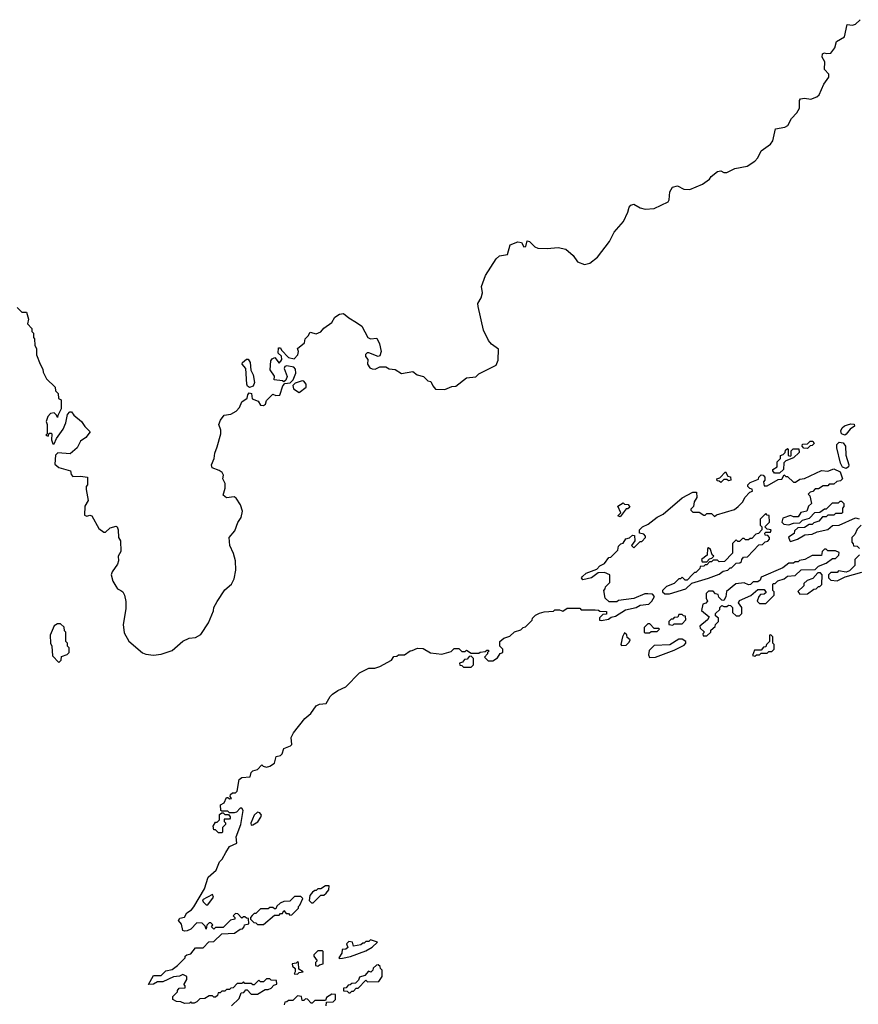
# Model space of a CAD drawing. Extents: x 1980017 to 2252640, y 74400 to 266395.
# Tile 197 of 256: x 2099582 to 2104992, y 149615 to 155966. Entities that reach past the tile are written whole.
import ezdxf

# ---------------------------------------------------------------- set-up
doc = ezdxf.new("R2010")
doc.units = 0

msp = doc.modelspace()

# ---------------------------------------------------------------- linework, layer by layer
at = {"layer": '0CON20XD'}
for points in [[(2101755, 154012.5), (2101790, 153990), (2101827.5, 153915), (2101845, 153907.5), (2101885, 153912.5), (2101903.3, 153875), (2101913.3, 153825), (2101905, 153797.5), (2101893.6, 153793.6), (2101835, 153817.5), (2101823, 153817), (2101813, 153807), (2101813, 153793), (2101827.5, 153775), (2101826.7, 153745), (2101841.2, 153721.2), (2101855, 153713.3), (2101875, 153712.5), (2101905, 153727.5), (2101945, 153726.7), (2101965, 153713.8), (2102005, 153708.8), (2102044.2, 153684.2), (2102117.5, 153697.5), (2102146.1, 153676.1), (2102187.5, 153665), (2102215, 153637.5), (2102235, 153632.5), (2102246.7, 153605), (2102265, 153583.3), (2102325, 153580), (2102370.7, 153599.3), (2102395, 153601.2), (2102464.1, 153655.9), (2102525, 153662.5), (2102545, 153682.5), (2102655, 153737.5), (2102669.3, 153770.7), (2102671.7, 153841.7), (2102625, 153872.5), (2102605.8, 153895.8), (2102574.3, 153964.3), (2102539.2, 154115), (2102538, 154135), (2102558.8, 154171.2), (2102566.7, 154205), (2102561.2, 154245), (2102586.7, 154315), (2102655, 154422.5), (2102678.3, 154441.7), (2102728.3, 154451.7), (2102747, 154513), (2102795, 154533.8), (2102818.8, 154528.8), (2102835, 154500), (2102846.7, 154503.3), (2102855, 154540), (2102870, 154535), (2102905, 154500), (2102925, 154492.5), (2102985, 154490), (2103055, 154496.7), (2103105, 154486.2), (2103152.5, 154445), (2103180, 154405), (2103225, 154387.5), (2103260, 154395), (2103310, 154435), (2103386.2, 154535), (2103416.7, 154595), (2103476.7, 154665), (2103505.9, 154724.1), (2103514.1, 154755.9), (2103525, 154770), (2103545, 154776.7), (2103585, 154753.3), (2103617, 154743), (2103675, 154747.5), (2103765, 154790), (2103772.5, 154805), (2103776, 154855), (2103793.9, 154886.1), (2103825, 154893.8), (2103866.4, 154873.6), (2103905, 154870), (2103987.5, 154905), (2104031.7, 154938.3), (2104043.3, 154955), (2104085, 154986.7), (2104105, 154990), (2104125, 154980), (2104145, 154980), (2104195, 155006), (2104275, 155021.2), (2104325, 155053.8), (2104343.8, 155075), (2104365, 155120), (2104425, 155163.8), (2104441.2, 155185), (2104458.3, 155261.7), (2104518.3, 155271.7), (2104536.8, 155283.2), (2104561.3, 155328.7), (2104595.8, 155364.2), (2104613.8, 155395), (2104614, 155445), (2104620, 155455), (2104645, 155460), (2104686.1, 155453.9), (2104725, 155467.5), (2104739.3, 155480.7), (2104769.3, 155550.7), (2104802.5, 155595), (2104802.5, 155615), (2104773.3, 155645), (2104777.5, 155695), (2104760, 155725), (2104762.5, 155745), (2104775, 155752.5), (2104785, 155747.5), (2104815, 155750), (2104840, 155785), (2104852.5, 155825), (2104902.5, 155855), (2104920, 155935), (2104955, 155930), (2104975, 155937.5), (2105004.1, 155965.9)], [(2099565, 154110), (2099595, 154080), (2099625, 154080), (2099637.5, 154035), (2099632.5, 154005), (2099660, 153975), (2099660, 153955), (2099670, 153945), (2099670, 153915), (2099677, 153907), (2099680, 153865), (2099690, 153845), (2099690, 153805), (2099713, 153743), (2099731.7, 153711.7), (2099733, 153693), (2099755, 153650), (2099810, 153595), (2099813, 153573), (2099830, 153555), (2099831.7, 153521.7), (2099850, 153515), (2099849.2, 153455), (2099827, 153413), (2099825, 153400), (2099820, 153415), (2099805, 153430), (2099780, 153425), (2099763, 153407), (2099752.5, 153375), (2099760, 153355), (2099760, 153295), (2099750, 153285), (2099765, 153280), (2099771.7, 153298.3), (2099785, 153300), (2099790, 153295), (2099787.5, 153255), (2099795, 153230), (2099805, 153230), (2099820, 153265), (2099861.2, 153325), (2099878.8, 153365), (2099891.2, 153418.8), (2099905, 153436.7), (2099916.7, 153436.7), (2099930, 153415), (2099980, 153375), (2100001.7, 153341.7), (2100037, 153307), (2100009.3, 153270.7), (2099973.6, 153246.4), (2099952.5, 153205), (2099907.5, 153165), (2099827.5, 153172.5), (2099813, 153157), (2099808.3, 153098.3), (2099835, 153077.5), (2099910, 153055), (2099913, 153033), (2099925, 153020), (2099975, 153022.5), (2100020, 153015), (2100020, 152965), (2100010, 152955), (2100010, 152935), (2100022.5, 152865), (2100001.7, 152828.3), (2100000.6, 152770.6), (2100014.3, 152764.3), (2100035, 152770), (2100046.4, 152766.4), (2100093.3, 152685), (2100125, 152660), (2100135, 152660), (2100165, 152687.5), (2100205, 152700), (2100210, 152695), (2100217.5, 152675), (2100220, 152625), (2100232.5, 152605), (2100233.3, 152535), (2100217.5, 152505), (2100220, 152475), (2100213.3, 152455), (2100177.5, 152405), (2100172.5, 152385), (2100182.5, 152345), (2100201.7, 152311.7), (2100212.5, 152295), (2100233.6, 152283.6), (2100247.5, 152275), (2100257.5, 152255), (2100267, 152213), (2100266.4, 152166.4), (2100250, 152065), (2100255, 152010), (2100285, 151957.5), (2100375, 151882.5), (2100395, 151872.5), (2100445, 151867.5), (2100495, 151872.5), (2100565, 151897.5), (2100635, 151957.5), (2100675, 151977.5), (2100715, 151980), (2100750.7, 151999.3), (2100800, 152075), (2100832.5, 152152.5), (2100833.3, 152175), (2100855.9, 152214.1), (2100905, 152287.5), (2100947.5, 152325), (2100965, 152360), (2100976.2, 152415), (2100973.8, 152475), (2100961.7, 152521.7), (2100937.5, 152575), (2100932.5, 152625), (2100970.7, 152669.3), (2100988.3, 152721.7), (2101010, 152755), (2101020, 152795), (2101007, 152837), (2100979.3, 152879.3), (2100965, 152887.5), (2100915, 152882.5), (2100895, 152900), (2100907.5, 152945), (2100907.5, 152975), (2100892.5, 153005), (2100897, 153027), (2100887.5, 153045), (2100868.3, 153058.3), (2100822.5, 153075), (2100820, 153095), (2100836.7, 153135), (2100840.7, 153169.3), (2100855, 153210), (2100880, 153295), (2100879.3, 153319.3), (2100867.5, 153355), (2100876.4, 153383.6), (2100900, 153415), (2100945, 153422.5), (2100979.3, 153440.7), (2101000, 153465), (2101015, 153500), (2101050, 153525), (2101053, 153547), (2101061.7, 153558.3), (2101077.5, 153555), (2101080.7, 153520.7), (2101120, 153505), (2101135, 153480), (2101155, 153477.5), (2101166.7, 153485), (2101175, 153510), (2101215, 153550), (2101235, 153542.5), (2101260, 153545), (2101280, 153605), (2101291.7, 153618.3), (2101327, 153623), (2101347, 153643), (2101363.3, 153685), (2101361.7, 153711.7), (2101350, 153725), (2101305, 153733.8), (2101292, 153728), (2101288.8, 153715), (2101307.5, 153665), (2101298.8, 153641.2), (2101285, 153630), (2101276.4, 153636.4), (2101222.5, 153642.5), (2101226.4, 153666.4), (2101197, 153707), (2101202.5, 153765), (2101210.7, 153779.3), (2101227.5, 153787.5), (2101255, 153750), (2101267, 153763), (2101272.5, 153775), (2101270, 153795), (2101250, 153815), (2101251.7, 153848.3), (2101265, 153850), (2101270, 153835), (2101315, 153787.5), (2101351.7, 153778.3), (2101376.2, 153805), (2101380, 153825), (2101374, 153846), (2101419.3, 153880.7), (2101423, 153907), (2101443, 153927), (2101455, 153950), (2101495, 153940), (2101525, 153952.5), (2101543.6, 153976.4), (2101596.4, 154013.6), (2101615, 154047.5), (2101645, 154067.5), (2101671.7, 154071.7), (2101705, 154042.5), (2101755, 154012.5)], [(2101065, 153593.3), (2101051.2, 153601.2), (2101046.2, 153615), (2101040, 153715), (2101016.2, 153745), (2101018.8, 153755), (2101045, 153776.2), (2101055.5, 153775.5), (2101069.2, 153755), (2101074, 153705), (2101088.8, 153675), (2101096.2, 153625), (2101087.1, 153602.9), (2101065, 153593.3)], [(2101385, 153561.2), (2101430, 153595), (2101430.8, 153615), (2101415, 153633.8), (2101403.9, 153636.1), (2101358.3, 153621.7), (2101343, 153607), (2101347.5, 153585), (2101385, 153561.2)], [(2104905, 153286.7), (2104884.2, 153294.2), (2104879.2, 153315), (2104887.6, 153332.4), (2104903.4, 153346.6), (2104923.6, 153353.6), (2104945, 153360), (2104966.2, 153356.2), (2104967.5, 153345), (2104940, 153325), (2104915, 153292.5), (2104905, 153286.7)], [(2104665, 153200), (2104641.7, 153201.7), (2104630, 153215), (2104631.7, 153228.3), (2104665, 153230), (2104681.7, 153248.3), (2104698.3, 153248.3), (2104708.3, 153231.7), (2104695, 153220), (2104681.7, 153218.3), (2104665, 153200)], [(2104485, 153040), (2104451.7, 153041.7), (2104440, 153055), (2104440, 153065), (2104468.3, 153081.7), (2104470, 153115), (2104490, 153135), (2104490, 153155), (2104508.3, 153161.7), (2104520, 153175), (2104521.7, 153188.3), (2104535, 153200), (2104540, 153195), (2104540, 153155), (2104555, 153150), (2104560, 153155), (2104560, 153185), (2104571.7, 153198.3), (2104608.3, 153198.3), (2104610, 153175), (2104575, 153140), (2104525, 153120), (2104511.7, 153108.3), (2104510, 153065), (2104485, 153040)], [(2104915, 153070), (2104889.5, 153079.5), (2104877.1, 153105), (2104854, 153205), (2104854.2, 153225.8), (2104868.8, 153241.2), (2104895, 153236.7), (2104910, 153215), (2104912.7, 153157.3), (2104931.9, 153095), (2104928.8, 153081.2), (2104915, 153070)], [(2100645, 149750), (2100660, 149775), (2100660, 149795), (2100635, 149806.2), (2100613, 149797), (2100575, 149792.5), (2100505, 149760), (2100470.7, 149759.3), (2100445, 149744), (2100412.5, 149742.5), (2100445, 149800), (2100495, 149800), (2100525, 149830), (2100565, 149840), (2100600, 149865), (2100650, 149915), (2100650, 149925), (2100660, 149935), (2100685, 149940), (2100715, 149980), (2100765, 149980), (2100801.7, 150018.3), (2100835, 150020), (2100885, 150070), (2100967, 150073), (2101005, 150100), (2101018.3, 150101.7), (2101030, 150115), (2101031.7, 150128.3), (2101060, 150135), (2101058.3, 150168.3), (2101045, 150170), (2101035, 150180), (2101025, 150180), (2101015, 150170), (2100988.3, 150198.3), (2100975, 150200), (2100960, 150185), (2100970, 150175), (2100970, 150165), (2100941.7, 150158.3), (2100895, 150110), (2100845, 150110), (2100835, 150100), (2100820, 150115), (2100828.3, 150128.3), (2100815, 150140), (2100805, 150140), (2100790, 150125), (2100785, 150100), (2100778.3, 150118.3), (2100758.3, 150138.3), (2100725, 150140), (2100685, 150100), (2100661.7, 150088.3), (2100645, 150087.5), (2100635, 150090), (2100625, 150132.5), (2100606.7, 150155), (2100615, 150170), (2100645, 150176), (2100659.2, 150205), (2100690.8, 150225), (2100706.1, 150243.9), (2100775, 150358.8), (2100798.6, 150435), (2100849.1, 150480.9), (2100871.8, 150535), (2100888.1, 150551.9), (2100912.1, 150595), (2100935, 150633.1), (2100982.5, 150655), (2100978.8, 150695), (2101009.1, 150775), (2101022.5, 150865), (2101015, 150880), (2101005, 150880), (2100980, 150855), (2100965, 150850), (2100935, 150850), (2100925, 150860), (2100885, 150860), (2100880, 150865), (2100878.3, 150901.7), (2100900, 150915), (2100915, 150950), (2100925, 150950), (2100935, 150940), (2100948.3, 150941.7), (2100940, 150955), (2100941.7, 150968.3), (2100955, 150980), (2100975, 150980), (2100985, 150990), (2100997.5, 151065), (2101015, 151077.5), (2101068.3, 151081.7), (2101075, 151110), (2101085, 151120), (2101115, 151130), (2101145, 151160), (2101151.7, 151151.7), (2101175, 151143.8), (2101195, 151150), (2101225, 151171.2), (2101236.7, 151213.3), (2101265, 151220), (2101275, 151230), (2101285.9, 151264.1), (2101328.6, 151281.4), (2101338.3, 151291.7), (2101332.5, 151335), (2101347.5, 151365), (2101422.3, 151457.7), (2101459.3, 151490.7), (2101495, 151540), (2101515, 151550), (2101560, 151555), (2101585, 151600), (2101600, 151615), (2101635, 151640), (2101686.4, 151663.6), (2101775, 151752.5), (2101835, 151783.3), (2101873, 151783), (2101906.2, 151793.8), (2101980, 151835), (2101995, 151857.5), (2102015, 151860), (2102025, 151870), (2102065, 151870), (2102100, 151895), (2102115, 151897.5), (2102148.3, 151911.7), (2102185, 151910), (2102233, 151883), (2102305, 151872.5), (2102365, 151890), (2102385, 151910), (2102415, 151910), (2102435, 151890), (2102455, 151890), (2102465, 151900), (2102495, 151880), (2102545, 151880), (2102553, 151887), (2102585, 151890), (2102595, 151900), (2102605, 151900), (2102610, 151895), (2102600, 151885), (2102600, 151875), (2102580, 151855), (2102605, 151830), (2102635, 151830), (2102665, 151850), (2102681.7, 151878.3), (2102700, 151885), (2102700, 151905), (2102680, 151925), (2102680, 151955), (2102705, 151977.5), (2102745, 151990), (2102775, 152017.5), (2102815, 152030), (2102830, 152045), (2102845, 152050), (2102888.3, 152091.7), (2102890, 152105), (2102910, 152125), (2102935, 152137.5), (2102965, 152147.5), (2103025, 152150), (2103035, 152160), (2103065, 152160), (2103085, 152150), (2103115, 152170), (2103195, 152170), (2103205, 152160), (2103295, 152160), (2103317, 152157), (2103325, 152150), (2103368.3, 152148.3), (2103368.3, 152131.7), (2103345, 152130), (2103321.7, 152108.3), (2103321.7, 152091.7), (2103335, 152090), (2103381.7, 152098.3), (2103398.3, 152111.7), (2103425, 152117.5), (2103490.8, 152159.2), (2103560, 152175), (2103585, 152190), (2103640, 152195), (2103660, 152215), (2103677.5, 152245), (2103665, 152260), (2103635, 152262.5), (2103615, 152262.5), (2103545, 152232.5), (2103445, 152220), (2103435, 152210), (2103385, 152210), (2103360, 152235), (2103350, 152285), (2103360, 152295), (2103361.7, 152308.3), (2103390, 152335), (2103390, 152385), (2103355, 152400), (2103315, 152397.5), (2103270, 152365), (2103215, 152352.5), (2103207.5, 152365), (2103212.5, 152375), (2103237.5, 152395), (2103305, 152422.5), (2103325, 152443.3), (2103355, 152457.5), (2103383.6, 152496.4), (2103395, 152500), (2103440, 152545), (2103445, 152570), (2103460, 152585), (2103475, 152590), (2103493.6, 152616.4), (2103517, 152623), (2103535, 152640), (2103548.3, 152638.3), (2103550, 152605), (2103530, 152575), (2103545, 152560), (2103585, 152600), (2103595, 152600), (2103620, 152625), (2103620, 152635), (2103608.3, 152648.3), (2103580, 152655), (2103580, 152675), (2103600, 152695), (2103637, 152713), (2103695, 152757.5), (2103733, 152777), (2103855, 152882.5), (2103925, 152917.5), (2103948.3, 152918.3), (2103950, 152885), (2103933, 152857), (2103930, 152825), (2103911.7, 152808.3), (2103911.7, 152801.7), (2103925, 152790), (2103965, 152790), (2103995, 152770), (2104005, 152770), (2104015, 152780), (2104045, 152780), (2104065, 152762.5), (2104078.3, 152771.7), (2104193.6, 152806.4), (2104217.5, 152825), (2104247.5, 152855), (2104260, 152885), (2104291.7, 152918.3), (2104310, 152925), (2104308.3, 152938.3), (2104291.7, 152941.7), (2104280, 152955), (2104280, 152965), (2104295, 152980), (2104348.3, 153001.7), (2104350, 153015), (2104365, 153030), (2104378.3, 153028.3), (2104390, 153015), (2104390, 152995), (2104380, 152985), (2104385, 152960), (2104405, 152960), (2104475, 153000), (2104498.3, 153001.7), (2104515, 153030), (2104525, 153020), (2104535, 153020), (2104575, 152982.5), (2104586.7, 152983.3), (2104615, 153002.5), (2104645, 153007.5), (2104755, 153057.5), (2104795, 153053.3), (2104835, 153068.8), (2104875, 153050), (2104890, 153005), (2104878.3, 152991.7), (2104853.3, 152986.7), (2104835, 152970), (2104805, 152970), (2104795, 152960), (2104765, 152960), (2104735, 152940), (2104715, 152940), (2104698.3, 152921.7), (2104681.7, 152918.3), (2104670, 152905), (2104680, 152895), (2104690, 152845), (2104671.7, 152828.3), (2104660, 152795), (2104621.7, 152788.3), (2104605, 152760), (2104575, 152760), (2104555, 152767.5), (2104505, 152750), (2104500, 152725), (2104511.7, 152711.7), (2104545, 152707.5), (2104575, 152717.5), (2104615, 152720), (2104633, 152737), (2104678.3, 152751.7), (2104713, 152787), (2104745, 152790), (2104775, 152810), (2104788.3, 152811.7), (2104825, 152850), (2104865, 152850), (2104875, 152860), (2104885, 152860), (2104900, 152845), (2104900, 152825), (2104890, 152815), (2104890, 152785), (2104885, 152780), (2104845, 152780), (2104835, 152770), (2104795, 152770), (2104785, 152760), (2104761.7, 152758.3), (2104738.3, 152731.7), (2104705, 152720), (2104695, 152710), (2104675, 152710), (2104645, 152690), (2104601.7, 152688.3), (2104581.7, 152668.3), (2104578.3, 152651.7), (2104541.7, 152628.3), (2104550, 152605), (2104555, 152600), (2104600, 152615), (2104647.5, 152642.5), (2104695, 152647.5), (2104727.7, 152662.3), (2104795, 152676.7), (2104825, 152703.3), (2104870, 152705), (2104975, 152753.3), (2104997, 152747)], [(2104105, 152980), (2104095, 152990), (2104081.7, 152991.7), (2104080, 153005), (2104098.3, 153011.7), (2104135, 153050), (2104151.7, 153021.7), (2104168.3, 153018.3), (2104170, 152995), (2104155, 152992.5), (2104145, 153000), (2104125, 153000), (2104105, 152980)], [(2103455, 152760), (2103440, 152765), (2103460, 152785), (2103441.7, 152828.3), (2103475, 152850), (2103485, 152840), (2103508.3, 152838.3), (2103518.3, 152821.7), (2103505, 152810), (2103495, 152810), (2103455, 152760)], [(2103775, 152262.5), (2103880, 152295), (2103918.3, 152331.7), (2104025, 152363.3), (2104095, 152390), (2104120.5, 152409.5), (2104150, 152415), (2104165, 152430), (2104175, 152430), (2104205, 152460), (2104227, 152463), (2104238.3, 152471.7), (2104240, 152485), (2104251.7, 152498.3), (2104278.3, 152501.7), (2104351.7, 152578.3), (2104375, 152580), (2104391.7, 152598.3), (2104408.3, 152601.7), (2104420, 152615), (2104420, 152625), (2104408.3, 152638.3), (2104391.7, 152641.7), (2104390, 152655), (2104395, 152660), (2104425, 152660), (2104430, 152675), (2104405, 152680), (2104390, 152695), (2104420, 152725), (2104418.3, 152768.3), (2104405, 152770), (2104395, 152780), (2104360, 152745), (2104360, 152705), (2104370, 152695), (2104370, 152675), (2104348.3, 152651.7), (2104331.7, 152648.3), (2104305, 152620), (2104295, 152620), (2104285, 152610), (2104265, 152610), (2104255, 152620), (2104245, 152620), (2104225, 152600), (2104215, 152600), (2104205, 152610), (2104181.7, 152588.3), (2104180, 152525), (2104128.3, 152471.7), (2104095, 152470), (2104085, 152480), (2104055, 152480), (2104045, 152470), (2104031.7, 152468.3), (2104015, 152450), (2104005, 152450), (2103995, 152440), (2103971.7, 152438.3), (2103970, 152425), (2103945, 152400), (2103935, 152400), (2103921.7, 152388.3), (2103888.3, 152351.7), (2103875, 152350), (2103855, 152370), (2103845, 152360), (2103835, 152360), (2103805, 152330), (2103755, 152310), (2103730, 152285), (2103730, 152275), (2103743.3, 152263.3), (2103775, 152262.5)], [(2105010, 152705), (2104985, 152680), (2104970, 152645), (2104950, 152625), (2104950, 152595), (2104960, 152585), (2104961.7, 152571.7), (2104985, 152570), (2105000, 152555)], [(2103991.7, 151991.7), (2104015, 151992.5), (2104040, 152015), (2104041.7, 152028.3), (2104068.3, 152051.7), (2104070, 152065), (2104090, 152085), (2104090, 152105), (2104071.7, 152121.7), (2104070, 152135), (2104098.3, 152161.7), (2104100, 152175), (2104111.7, 152188.3), (2104125, 152180), (2104145, 152180), (2104155, 152190), (2104168.3, 152188.3), (2104180, 152175), (2104181.7, 152141.7), (2104205, 152120), (2104225, 152120), (2104240, 152135), (2104240, 152175), (2104220, 152205), (2104225, 152220), (2104298.3, 152251.7), (2104345, 152290), (2104385, 152290), (2104398.3, 152271.7), (2104385, 152260), (2104361.7, 152258.3), (2104350, 152245), (2104340, 152215), (2104355, 152200), (2104395, 152200), (2104450, 152255), (2104450, 152275), (2104440, 152285), (2104440, 152325), (2104445, 152330), (2104455, 152330), (2104473, 152347), (2104515, 152360), (2104535, 152377.5), (2104585, 152380), (2104623, 152417), (2104715, 152420), (2104735, 152440), (2104785, 152460), (2104825, 152490), (2104845, 152490), (2104867, 152513), (2104868.3, 152528.3), (2104845, 152540), (2104795, 152540), (2104785, 152550), (2104775, 152550), (2104760, 152535), (2104755, 152510), (2104695, 152510), (2104647, 152483), (2104613, 152477), (2104605, 152470), (2104585, 152470), (2104575, 152460), (2104545, 152460), (2104505, 152430), (2104365, 152370), (2104358.3, 152351.7), (2104345, 152340), (2104315, 152340), (2104297, 152323), (2104285, 152320), (2104255, 152332.5), (2104203, 152327), (2104141.7, 152278.3), (2104137, 152243), (2104125, 152220), (2104111.7, 152221.7), (2104091.7, 152241.7), (2104088.3, 152258.3), (2104071.7, 152261.7), (2104055, 152280), (2104025, 152280), (2104010, 152265), (2104010, 152235), (2104020, 152215), (2104008.3, 152201.7), (2103990, 152195), (2103980, 152155), (2104030, 152115), (2104020, 152095), (2103970, 152055), (2103971.7, 152041.7), (2103998.3, 152018.3), (2103995, 152010), (2103990, 152005), (2103991.7, 151991.7)], [(2104015, 152470), (2104031.7, 152488.3), (2104048.3, 152491.7), (2104060, 152505), (2104050, 152515), (2104038.3, 152548.3), (2104025, 152560), (2104020, 152555), (2104018.3, 152511.7), (2103980, 152485), (2103985, 152470), (2104015, 152470)], [(2105000, 152515), (2104980, 152495), (2104970, 152485), (2104970, 152445), (2104935, 152410), (2104915, 152402.5), (2104865, 152410), (2104855, 152400), (2104815, 152400), (2104800, 152385), (2104800, 152365), (2104815, 152350), (2104855, 152347.5), (2104908.3, 152371.7), (2105015, 152403.3)], [(2104615, 152260), (2104665, 152262.5), (2104705, 152292.5), (2104720, 152295), (2104735, 152310), (2104745, 152310), (2104757, 152323), (2104760, 152385), (2104748.3, 152398.3), (2104731.7, 152398.3), (2104698.3, 152361.7), (2104661.7, 152348.3), (2104641.7, 152328.3), (2104640, 152315), (2104601.7, 152278.3), (2104615, 152260)], [(2103795, 152060), (2103805, 152070), (2103855, 152070), (2103880, 152095), (2103878.3, 152118.3), (2103865, 152120), (2103855, 152130), (2103835, 152130), (2103828.3, 152111.7), (2103805, 152110), (2103795, 152100), (2103785, 152100), (2103770, 152085), (2103770, 152065), (2103795, 152060)], [(2099835, 151820), (2099850, 151835), (2099851.7, 151858.3), (2099888.3, 151871.7), (2099900, 151885), (2099900, 151915), (2099890, 151925), (2099890, 151945), (2099880, 151955), (2099880, 152015), (2099870, 152025), (2099868.3, 152048.3), (2099845, 152070), (2099825, 152070), (2099803.6, 152056.4), (2099777.5, 151995), (2099780, 151945), (2099790, 151925), (2099793, 151863), (2099835, 151820)], [(2103645, 152010), (2103655, 152020), (2103695, 152020), (2103710, 152035), (2103705, 152040), (2103675, 152040), (2103648.3, 152068.3), (2103635, 152070), (2103610, 152045), (2103610, 152015), (2103615, 152010), (2103645, 152010)], [(2103465, 151930), (2103495, 151932.5), (2103515, 151950), (2103520, 151965), (2103501.7, 151981.7), (2103498.3, 151998.3), (2103485, 152010), (2103470, 151985), (2103460, 151935), (2103465, 151930)], [(2104325, 151860), (2104335, 151870), (2104355, 151870), (2104365, 151880), (2104405, 151880), (2104415, 151890), (2104435, 151890), (2104450, 151905), (2104450, 151935), (2104440, 151945), (2104440, 151985), (2104428.3, 151998.3), (2104420, 151995), (2104420, 151955), (2104400, 151935), (2104395, 151920), (2104381.7, 151918.3), (2104365, 151900), (2104321.7, 151898.3), (2104310, 151865), (2104325, 151860)], [(2103645, 151852.5), (2103685, 151853.3), (2103805, 151900), (2103868.3, 151931.7), (2103880, 151945), (2103880, 151955), (2103855, 151970), (2103835, 151970), (2103777, 151933), (2103675, 151930), (2103643, 151897), (2103638.3, 151868.3), (2103645, 151852.5)], [(2102495, 151790), (2102510, 151805), (2102510, 151845), (2102495, 151860), (2102481.7, 151858.3), (2102468.3, 151841.7), (2102451.7, 151838.3), (2102438.3, 151821.7), (2102420, 151815), (2102421.7, 151801.7), (2102435, 151800), (2102445, 151790), (2102495, 151790)], [(2100885, 150720), (2100865, 150720), (2100845, 150740), (2100835, 150740), (2100830, 150765), (2100845, 150790), (2100855, 150790), (2100870, 150805), (2100871.7, 150838.3), (2100885, 150850), (2100895, 150850), (2100905, 150840), (2100928.3, 150838.3), (2100940, 150825), (2100940, 150815), (2100935, 150810), (2100901.7, 150808.3), (2100900, 150795), (2100910, 150785), (2100910, 150775), (2100890, 150755), (2100890, 150725), (2100885, 150720)], [(2101075, 150770), (2101085, 150772.5), (2101117.7, 150792.3), (2101138.3, 150821.7), (2101142.5, 150835), (2101130.7, 150850.7), (2101115, 150853.8), (2101094.6, 150835.4), (2101073.8, 150783.8), (2101075, 150770)], [(2101475, 150270), (2101525, 150320), (2101545, 150320), (2101558.3, 150331.7), (2101577, 150353), (2101578.3, 150378.3), (2101555, 150380), (2101525, 150360), (2101505, 150360), (2101495, 150350), (2101485, 150350), (2101471.7, 150338.3), (2101453, 150317), (2101450, 150285), (2101465, 150270), (2101475, 150270)], [(2100785, 150256.7), (2100795, 150257.5), (2100832.5, 150305), (2100825, 150322.5), (2100761.2, 150288.8), (2100766.2, 150275), (2100785, 150256.7)], [(2101155, 150130), (2101225, 150190), (2101255, 150190), (2101265, 150200), (2101278.3, 150201.7), (2101285, 150220), (2101301.7, 150201.7), (2101315, 150200), (2101325, 150190), (2101337, 150193), (2101380, 150235), (2101380, 150245), (2101390, 150255), (2101408.3, 150298.3), (2101395, 150310), (2101355, 150310), (2101325, 150280), (2101285, 150277.5), (2101261.7, 150268.3), (2101241.7, 150248.3), (2101235, 150230), (2101225, 150230), (2101215, 150240), (2101195, 150240), (2101185, 150230), (2101135, 150230), (2101105, 150200), (2101095, 150200), (2101081.7, 150188.3), (2101070, 150175), (2101070, 150165), (2101091.7, 150141.7), (2101105, 150140), (2101115, 150130), (2101155, 150130)], [(2101645, 149910), (2101665, 149912.5), (2101716.4, 149923.6), (2101815, 149960), (2101855, 149982.5), (2101890, 150015), (2101845, 150030), (2101835, 150020), (2101815, 150020), (2101805, 150010), (2101795, 150010), (2101781.7, 149998.3), (2101735, 149990), (2101730, 150015), (2101705, 150020), (2101690, 150005), (2101698.3, 149981.7), (2101685, 149970), (2101661.7, 149968.3), (2101660, 149945), (2101640, 149915), (2101645, 149910)], [(2101505, 149860), (2101515, 149870), (2101540, 149875), (2101540, 149955), (2101535, 149960), (2101505, 149960), (2101480, 149935), (2101480, 149925), (2101500, 149895), (2101490, 149885), (2101490, 149865), (2101505, 149860)], [(2101375, 149810), (2101385, 149820), (2101410, 149825), (2101381.7, 149841.7), (2101380, 149885), (2101375, 149890), (2101365, 149880), (2101340, 149875), (2101341.7, 149861.7), (2101360, 149845), (2101360, 149825), (2101351.7, 149811.7), (2101375, 149810)], [(2101715, 149690), (2101725, 149700), (2101735, 149700), (2101751.7, 149718.3), (2101765, 149720), (2101815, 149770), (2101825, 149760), (2101898.3, 149761.7), (2101920, 149795), (2101920, 149835), (2101910, 149845), (2101908.3, 149858.3), (2101895, 149870), (2101883, 149867), (2101861.7, 149848.3), (2101860, 149835), (2101848.3, 149821.7), (2101831.7, 149828.3), (2101808.3, 149801.7), (2101775, 149790), (2101768.3, 149771.7), (2101748.3, 149751.7), (2101725, 149750), (2101715, 149740), (2101701.7, 149738.3), (2101688.3, 149721.7), (2101671.7, 149718.3), (2101671.7, 149701.7), (2101695, 149700), (2101705, 149690), (2101715, 149690)], [(2100947.5, 149605), (2100998.3, 149651.7), (2101011.7, 149688.3), (2101028.3, 149691.7), (2101041.7, 149708.3), (2101048.3, 149708.3), (2101075, 149680), (2101115, 149680), (2101165, 149710), (2101185, 149710), (2101205, 149720), (2101221.7, 149738.3), (2101240, 149745), (2101238.3, 149768.3), (2101205, 149770), (2101195, 149780), (2101175, 149780), (2101155, 149760), (2101135, 149760), (2101125, 149770), (2101095, 149740), (2101085, 149740), (2101075, 149750), (2101035, 149750), (2101025, 149760), (2101015, 149750), (2100985, 149750), (2100958.3, 149721.7), (2100945, 149720), (2100935, 149710), (2100915, 149710), (2100905, 149700), (2100885, 149700), (2100875, 149690), (2100861.7, 149688.3), (2100858.3, 149671.7), (2100845, 149660), (2100835, 149660), (2100825, 149670), (2100805, 149670), (2100777, 149653), (2100745, 149650), (2100725, 149630), (2100707, 149623), (2100693, 149623), (2100685, 149630), (2100677, 149623), (2100645, 149620), (2100621.7, 149631.7), (2100593, 149633), (2100570, 149645), (2100570, 149665), (2100600, 149695), (2100600, 149705), (2100611.7, 149718.3), (2100648.3, 149721.7), (2100650, 149735), (2100640, 149745), (2100645, 149750)], [(2101560, 149605), (2101561.7, 149628.3), (2101605, 149630), (2101620, 149645), (2101618.3, 149678.3), (2101595, 149680), (2101561.7, 149658.3), (2101555, 149640), (2101485, 149640), (2101468.3, 149621.7), (2101461.7, 149621.7), (2101438.3, 149648.3), (2101425, 149650), (2101415, 149640), (2101405, 149640), (2101400, 149665), (2101375, 149670), (2101345, 149640), (2101315, 149640), (2101305, 149630), (2101291.7, 149628.3), (2101288.3, 149611.7)]]:
    msp.add_lwpolyline(points, dxfattribs=at)

doc.saveas('drawing.dxf')
